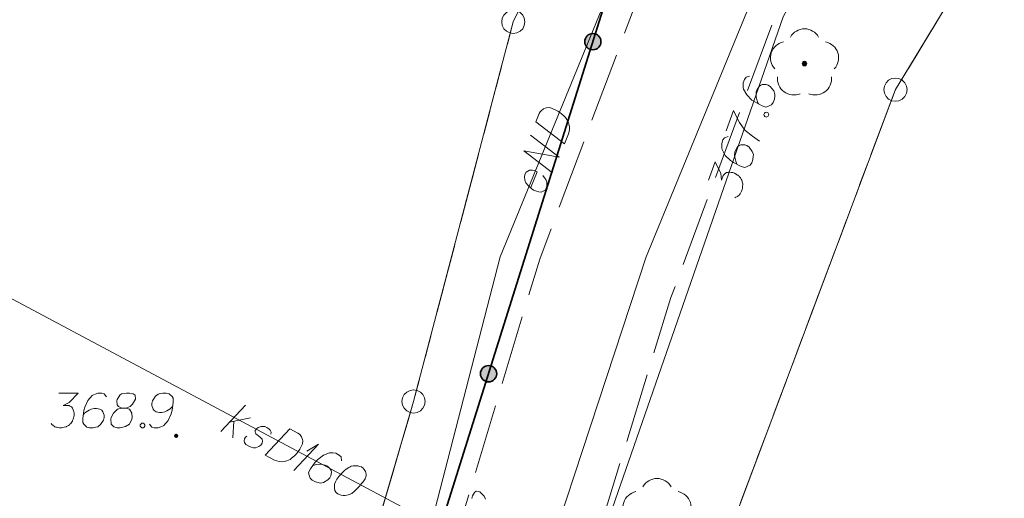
# Model space of a CAD drawing. Header units: metres. Extents: x 5554594 to 5556205, y 5636132 to 5636668.
# Tile 82 of 168: x 5555324 to 5555345, y 5636352 to 5636362. Entities that reach past the tile are written whole.
import ezdxf

# ---------------------------------------------------------------- set-up
doc = ezdxf.new("R2010")
doc.units = ezdxf.units.M
doc.header["$MEASUREMENT"] = 0
doc.header["$XCLIPFRAME"] = 0
for name, pattern in [('L_0_06', [2, 1.5, -0.5]), ('PRZER1-1', [2, 1, -1]), ('PRZER3-1', [4, 3, -1])]:
    doc.linetypes.add(name, pattern=pattern)
for name, color, linetype, lineweight in [('#digitalizacja', 7, 'Continuous', 18), ('#RASTER', 7, 'Continuous', 18), ('#skartowane', 7, 'Continuous', 18)]:
    doc.layers.add(name, color=color, linetype=linetype, lineweight=lineweight)
for name, color, linetype, lineweight, true_color in [('GEPPGD', 96, 'Continuous', 18, 0x008000), ('GESDZI', 18, 'Continuous', 18, 0x0a0909), ('GESKKL', 96, 'PRZER3-1', 18, 0x008000), ('GESUZY', 96, 'PRZER1-1', 18, 0x008000), ('GULENN', 1, 'Continuous', 18, 0xff0000), ('GUPESH_O', 1, 'Continuous', 18, 0xff0000)]:
    doc.layers.add(name, color=color, linetype=linetype, lineweight=lineweight, true_color=true_color)
picture_1 = doc.add_image_def('image1.tif', size_in_pixel=(18897, 11811))

# ---------------------------------------------------------------- blocks, each defined once
blk = doc.blocks.new('EPPGS')
at = {"color": 0, "flags": 128}
blk.add_lwpolyline([(0.5, 0), (0.475528, -0.154508), (0.404508, -0.293893), (0.293893, -0.404508), (0.154508, -0.475528), (0, -0.5), (-0.154508, -0.475528), (-0.293893, -0.404508), (-0.404508, -0.293893), (-0.475528, -0.154508), (-0.5, 0), (-0.475528, 0.154508), (-0.404508, 0.293893), (-0.293893, 0.404508), (-0.154508, 0.475528), (0, 0.5), (0.154508, 0.475528), (0.293893, 0.404508), (0.404508, 0.293893), (0.475528, 0.154508), (0.5, 0)], close=True, dxfattribs=at)
blk = doc.blocks.new('OBOP02_01')
at = {"linetype": 'Continuous', "lineweight": 18}
blk.add_hatch(color=0, dxfattribs=at).paths.add_polyline_path([(0, -0.1, 1), (0, 0.1, 1)])
at = {"color": 0, "linetype": 'Continuous', "lineweight": 18}
blk.add_circle((0, 0), 0.1, dxfattribs=at)
for centre, radius, start, end in [((0, 0.8), 0.7, 29.8459, 150.1541), ((-0.77, 0.25), 0.7, 101.6336, 222.6627), ((0.77, 0.25), 0.7, 317.3373, 78.3664), ((-0.46, -0.64), 0.71, 174.3693, 292.5572), ((0.46, -0.64), 0.71, 247.4428, 5.6307)]:
    blk.add_arc(centre, radius, start, end, dxfattribs=at)
blk = doc.blocks.new('*U1626')
at = {"layer": '#digitalizacja', "color": 36, "linetype": 'ByBlock', "lineweight": 18, "true_color": 0x7d3300}
for p, q in [((5555327.994, 5636352.994), (5555328.524, 5636353.562)), ((5555328.182, 5636353.195), (5555328.633, 5636353.289)), ((5555328.272, 5636353.214), (5555328.255, 5636352.855))]:
    blk.add_line(p, q, dxfattribs=at)
blk = doc.blocks.new('*U1627')
at = {"layer": '#digitalizacja', "color": 36, "linetype": 'ByBlock', "lineweight": 18, "true_color": 0x7d3300}
for q in [(5555329.568, 5636352.156), (5555329.849, 5636352.568)]:
    blk.add_line((5555330.098, 5636352.723), q, dxfattribs=at)

msp = doc.modelspace()

# ---------------------------------------------------------------- hatches: boundary and pattern name
at = {"layer": '#skartowane', "linetype": 'Continuous', "lineweight": 35}
h = msp.add_hatch(color=7, dxfattribs=at)
edge = h.paths.add_edge_path()
edge.add_arc((5555336.016, 5636361.393), 0.175, 0, 360)
h = msp.add_hatch(color=7, dxfattribs=at)
edge = h.paths.add_edge_path()
edge.add_arc((5555333.767, 5636354.238), 0.175, 0, 360)
at = {"layer": '#skartowane', "linetype": 'Continuous', "lineweight": 18}
h = msp.add_hatch(color=7, dxfattribs=at)
edge = h.paths.add_edge_path()
edge.add_arc((5555327.03, 5636352.9), 0.045, 0, 360)

# ---------------------------------------------------------------- linework, layer by layer
at = {"layer": '#digitalizacja', "color": 36, "linetype": 'Continuous', "lineweight": 18, "true_color": 0x7d3300}
msp.add_line((5555320.639, 5636357.369), (5555339.4, 5636347.376), dxfattribs=at)
at = {"layer": '#digitalizacja', "color": 1, "linetype": 'Continuous', "lineweight": 18, "flags": 128}
for points in [[(5555343.663, 5636376.961), (5555341.787, 5636373.642), (5555339.181, 5636368.786), (5555337.324, 5636364.823), (5555334.015, 5636356.755)], [(5555334.785, 5636359.663), (5555334.861, 5636359.848), (5555334.882, 5636359.884), (5555334.895, 5636359.899), (5555334.917, 5636359.921), (5555334.934, 5636359.933), (5555334.952, 5636359.945), (5555334.991, 5636359.961), (5555335.019, 5636359.969), (5555335.085, 5636359.974), (5555335.205, 5636359.924), (5555335.258, 5636359.897), (5555335.283, 5636359.88), (5555335.308, 5636359.863), (5555335.333, 5636359.847), (5555335.356, 5636359.824), (5555335.384, 5636359.8), (5555335.424, 5636359.758), (5555335.441, 5636359.738), (5555335.484, 5636359.67), (5555335.501, 5636359.618), (5555335.51, 5636359.563), (5555335.512, 5636359.505), (5555335.505, 5636359.457), (5555335.49, 5636359.405), (5555335.403, 5636359.192), (5555334.785, 5636359.663)], [(5555335.147, 5636358.569), (5555334.53, 5636359.04), (5555335.286, 5636358.908), (5555334.669, 5636359.379)], [(5555334.674, 5636358.24), (5555334.817, 5636358.59), (5555334.765, 5636358.618), (5555334.711, 5636358.627), (5555334.653, 5636358.625), (5555334.577, 5636358.58), (5555334.549, 5636358.528), (5555334.542, 5636358.479), (5555334.55, 5636358.406), (5555334.573, 5636358.352), (5555334.62, 5636358.295), (5555334.654, 5636358.255), (5555334.738, 5636358.195), (5555334.798, 5636358.17), (5555334.85, 5636358.155), (5555334.9, 5636358.154), (5555334.987, 5636358.195), (5555335.011, 5636358.236), (5555335.023, 5636358.282), (5555335.025, 5636358.288), (5555335.022, 5636358.372), (5555334.999, 5636358.426), (5555334.979, 5636358.454), (5555334.975, 5636358.461), (5555334.937, 5636358.509)], [(5555334.015, 5636356.755), (5555332.611, 5636351.307), (5555331.288, 5636345.712), (5555329.677, 5636340.612)]]:
    msp.add_lwpolyline(points, dxfattribs=at)
at = {"layer": '#digitalizacja', "color": 5, "linetype": 'Continuous', "lineweight": 18, "flags": 128}
msp.add_lwpolyline([(5555339.77, 5636363.092), (5555337.162, 5636356.758), (5555333.91, 5636346.86), (5555332.141, 5636340.262), (5555329.659, 5636333.256), (5555325.007, 5636321.927), (5555321.758, 5636311.173), (5555318.74, 5636301.601), (5555313.524, 5636290.896), (5555310.011, 5636284.703), (5555306.61, 5636278.7), (5555301.965, 5636267.989), (5555298.98, 5636260.79), (5555296.225, 5636254.68), (5555295.748, 5636253.835)], dxfattribs=at)
at = {"layer": '#digitalizacja', "color": 36, "linetype": 'Continuous', "lineweight": 18, "true_color": 0x7d3300, "flags": 128}
for points in [[(5555329.073, 5636352.935), (5555329.077, 5636352.979), (5555329.055, 5636353.025), (5555329.029, 5636353.052), (5555328.985, 5636353.082), (5555328.94, 5636353.099), (5555328.861, 5636353.101), (5555328.797, 5636353.082), (5555328.762, 5636353.053), (5555328.735, 5636353.015), (5555328.731, 5636352.983), (5555328.744, 5636352.956), (5555328.751, 5636352.945), (5555328.777, 5636352.918), (5555328.811, 5636352.894), (5555328.857, 5636352.856), (5555328.883, 5636352.828), (5555328.892, 5636352.783), (5555328.883, 5636352.741), (5555328.853, 5636352.697), (5555328.81, 5636352.667), (5555328.744, 5636352.642), (5555328.696, 5636352.64), (5555328.649, 5636352.652), (5555328.594, 5636352.675), (5555328.534, 5636352.713), (5555328.503, 5636352.756), (5555328.496, 5636352.794), (5555328.505, 5636352.836), (5555328.525, 5636352.872), (5555328.557, 5636352.895)], [(5555329.478, 5636353.054), (5555329.655, 5636352.959), (5555329.689, 5636352.934), (5555329.702, 5636352.921), (5555329.722, 5636352.897), (5555329.732, 5636352.878), (5555329.742, 5636352.859), (5555329.755, 5636352.819), (5555329.759, 5636352.79), (5555329.757, 5636352.724), (5555329.696, 5636352.609), (5555329.663, 5636352.56), (5555329.644, 5636352.537), (5555329.625, 5636352.513), (5555329.606, 5636352.49), (5555329.582, 5636352.47), (5555329.555, 5636352.444), (5555329.509, 5636352.408), (5555329.487, 5636352.393), (5555329.415, 5636352.358), (5555329.362, 5636352.346), (5555329.306, 5636352.342), (5555329.248, 5636352.346), (5555329.201, 5636352.358), (5555329.151, 5636352.378), (5555328.948, 5636352.486), (5555329.478, 5636353.054)], [(5555330.596, 5636352.364), (5555330.585, 5636352.444), (5555330.546, 5636352.484), (5555330.473, 5636352.523), (5555330.41, 5636352.53), (5555330.373, 5636352.536), (5555330.339, 5636352.535), (5555330.206, 5636352.485), (5555330.082, 5636352.391), (5555330.03, 5636352.331), (5555329.929, 5636352.191), (5555329.887, 5636352.113), (5555329.891, 5636352.071), (5555329.911, 5636352.007), (5555329.921, 5636351.988), (5555329.964, 5636351.945), (5555330.032, 5636351.909), (5555330.09, 5636351.891), (5555330.132, 5636351.882), (5555330.206, 5636351.896), (5555330.303, 5636351.952), (5555330.346, 5636351.996), (5555330.368, 5636352.037), (5555330.378, 5636352.119), (5555330.371, 5636352.156), (5555330.346, 5636352.196), (5555330.292, 5636352.245), (5555330.245, 5636352.27), (5555330.179, 5636352.285), (5555330.135, 5636352.289), (5555330.05, 5636352.281), (5555330.005, 5636352.271), (5555329.981, 5636352.264)], [(5555331.036, 5636352.224), (5555331.026, 5636352.229), (5555330.992, 5636352.241), (5555330.968, 5636352.246), (5555330.95, 5636352.25), (5555330.918, 5636352.253), (5555330.879, 5636352.254), (5555330.844, 5636352.252), (5555330.807, 5636352.245), (5555330.78, 5636352.233), (5555330.751, 5636352.215), (5555330.721, 5636352.197), (5555330.689, 5636352.174), (5555330.667, 5636352.159), (5555330.64, 5636352.133), (5555330.597, 5636352.09), (5555330.54, 5636352.02), (5555330.496, 5636351.963), (5555330.465, 5636351.905), (5555330.448, 5636351.861), (5555330.444, 5636351.803), (5555330.446, 5636351.769), (5555330.455, 5636351.723), (5555330.476, 5636351.686), (5555330.488, 5636351.672), (5555330.517, 5636351.65), (5555330.543, 5636351.637), (5555330.587, 5636351.62), (5555330.629, 5636351.611), (5555330.664, 5636351.612), (5555330.714, 5636351.619), (5555330.738, 5636351.626), (5555330.77, 5636351.636), (5555330.797, 5636351.649), (5555330.816, 5636351.659), (5555330.84, 5636351.679), (5555330.851, 5636351.687), (5555330.875, 5636351.707), (5555330.902, 5636351.733), (5555330.929, 5636351.759), (5555330.945, 5636351.777), (5555330.959, 5636351.79), (5555330.975, 5636351.808), (5555331.011, 5636351.849), (5555331.03, 5636351.872), (5555331.049, 5636351.896), (5555331.074, 5636351.929), (5555331.104, 5636351.973), (5555331.112, 5636351.989), (5555331.118, 5636352.013), (5555331.124, 5636352.036), (5555331.125, 5636352.076), (5555331.12, 5636352.105), (5555331.113, 5636352.129), (5555331.101, 5636352.156), (5555331.085, 5636352.177), (5555331.072, 5636352.191), (5555331.06, 5636352.204), (5555331.036, 5636352.224)]]:
    msp.add_lwpolyline(points, dxfattribs=at)
at = {"layer": '#skartowane', "color": 7, "linetype": 'L_0_06', "lineweight": 18, "flags": 128}
msp.add_lwpolyline([(5555466.73, 5636461.06), (5555459.42, 5636465.04), (5555457.02, 5636465.41), (5555452.63, 5636465.61), (5555446.85, 5636465.37), (5555441.62, 5636464.51), (5555435.7, 5636462.77), (5555429.61, 5636460.27), (5555423.1, 5636457.3), (5555417.2, 5636453.95), (5555413.63, 5636451.67), (5555409.04, 5636447.68), (5555404.73, 5636443.33), (5555401.32, 5636439.67), (5555382.13, 5636416.99), (5555377.75, 5636411.8), (5555368.65, 5636401.73), (5555358.12, 5636389.68), (5555351.83, 5636382.05), (5555348.89, 5636378.21), (5555346.63, 5636374.93), (5555343.77, 5636370.29), (5555340.53, 5636363.52), (5555337.7, 5636355.88), (5555335.13, 5636347.53), (5555332.44, 5636339.45), (5555328.49, 5636328.74), (5555326.7, 5636324.3), (5555322.46, 5636312.61), (5555317.05, 5636297.8), (5555313.91, 5636289.91), (5555311.07, 5636291.5), (5555314.46, 5636298.64), (5555320.4, 5636315), (5555321.1, 5636318.34), (5555320.31, 5636318.97), (5555318.92, 5636319.26), (5555318.24, 5636323.4), (5555317.55, 5636325.21), (5555315.06, 5636326.83), (5555316.44, 5636329.16), (5555319.62, 5636328.9), (5555323.95, 5636328.36), (5555325.47, 5636329.83), (5555326.77, 5636332.37), (5555329.72, 5636340.51), (5555332.43, 5636348.61), (5555334.87, 5636356.71), (5555337.79, 5636364.47), (5555340.99, 5636371.16), (5555344.19, 5636376.65), (5555346.4, 5636379.74), (5555349.41, 5636383.74), (5555355.85, 5636391.61), (5555363.7, 5636400.4), (5555366.42, 5636403.59), (5555375.75, 5636414.19), (5555378.31, 5636418.36), (5555373.52, 5636420.79), (5555376.43, 5636424.38), (5555377.28, 5636425.23), (5555380.03, 5636423.16), (5555380.65, 5636423.75), (5555382.52, 5636422.14), (5555399.27, 5636441.57), (5555402.64, 5636445.3), (5555406.76, 5636449.37), (5555411.7, 5636453.77), (5555415.38, 5636456.22), (5555420.94, 5636459.52), (5555420.73, 5636460.05), (5555422.54, 5636460.95), (5555422.89, 5636460.42), (5555428.37, 5636462.98), (5555434.53, 5636465.46), (5555440.65, 5636467.74), (5555449.09, 5636469.87), (5555449.84, 5636470.61), (5555452.54, 5636472.11), (5555453.14, 5636471.36), (5555454.76, 5636472.78), (5555456.32, 5636474.81), (5555457.67, 5636477.44), (5555459.8, 5636481.39), (5555462.71, 5636485.66), (5555464.78, 5636483.78), (5555461.58, 5636479.17), (5555460.92, 5636476.08), (5555461.24, 5636473.64), (5555465.24, 5636467.56), (5555467.69, 5636464.02), (5555466.73, 5636461.06)], close=True, dxfattribs=at)
at = {"layer": '#skartowane', "color": 7, "linetype": 'Continuous', "lineweight": 35, "flags": 128}
msp.add_lwpolyline([(5555342.44, 5636375.56), (5555337.14, 5636364.97), (5555330.75, 5636344.64), (5555329.5, 5636340.62), (5555326.42, 5636332.58), (5555323.89, 5636329.63), (5555320.55, 5636330.09), (5555317.44, 5636331.54)], dxfattribs=at)
at = {"layer": '#skartowane', "color": 7, "linetype": 'Continuous', "lineweight": 18, "flags": 128}
for points in [[(5555324.503, 5636353.822), (5555324.916, 5636353.822), (5555324.721, 5636353.621), (5555324.592, 5636353.556), (5555324.698, 5636353.556), (5555324.721, 5636353.55), (5555324.733, 5636353.544), (5555324.745, 5636353.538), (5555324.757, 5636353.532), (5555324.78, 5636353.515), (5555324.792, 5636353.497), (5555324.804, 5636353.479), (5555324.81, 5636353.461), (5555324.822, 5636353.42), (5555324.828, 5636353.385), (5555324.828, 5636353.367), (5555324.828, 5636353.343), (5555324.822, 5636353.308), (5555324.816, 5636353.284), (5555324.81, 5636353.261), (5555324.804, 5636353.243), (5555324.798, 5636353.231), (5555324.792, 5636353.219), (5555324.786, 5636353.208), (5555324.775, 5636353.19), (5555324.757, 5636353.166), (5555324.739, 5636353.149), (5555324.727, 5636353.137), (5555324.71, 5636353.125), (5555324.692, 5636353.113), (5555324.668, 5636353.101), (5555324.657, 5636353.095), (5555324.615, 5636353.084), (5555324.58, 5636353.078), (5555324.556, 5636353.072), (5555324.515, 5636353.072), (5555324.468, 5636353.078), (5555324.45, 5636353.084), (5555324.432, 5636353.09), (5555324.414, 5636353.095), (5555324.397, 5636353.107), (5555324.379, 5636353.119), (5555324.349, 5636353.143), (5555324.332, 5636353.166)], [(5555325.525, 5636353.739), (5555325.477, 5636353.804), (5555325.424, 5636353.822), (5555325.342, 5636353.822), (5555325.282, 5636353.798), (5555325.247, 5636353.786), (5555325.217, 5636353.769), (5555325.123, 5636353.662), (5555325.058, 5636353.521), (5555325.04, 5636353.444), (5555325.017, 5636353.273), (5555325.017, 5636353.184), (5555325.04, 5636353.149), (5555325.088, 5636353.101), (5555325.105, 5636353.09), (5555325.164, 5636353.072), (5555325.241, 5636353.072), (5555325.3, 5636353.084), (5555325.342, 5636353.095), (5555325.401, 5636353.143), (5555325.46, 5636353.237), (5555325.477, 5636353.296), (5555325.477, 5636353.343), (5555325.448, 5636353.42), (5555325.424, 5636353.45), (5555325.383, 5636353.473), (5555325.312, 5636353.491), (5555325.259, 5636353.491), (5555325.194, 5636353.473), (5555325.153, 5636353.456), (5555325.082, 5636353.408), (5555325.046, 5636353.379), (5555325.029, 5636353.361)], [(5555325.861, 5636353.497), (5555325.944, 5636353.497), (5555325.967, 5636353.503), (5555326.038, 5636353.532), (5555326.091, 5636353.58), (5555326.15, 5636353.692), (5555326.145, 5636353.775), (5555326.103, 5636353.804), (5555326.021, 5636353.822), (5555325.962, 5636353.822), (5555325.849, 5636353.804), (5555325.814, 5636353.775), (5555325.755, 5636353.686), (5555325.749, 5636353.656), (5555325.761, 5636353.568), (5555325.784, 5636353.532), (5555325.861, 5636353.497), (5555325.767, 5636353.473), (5555325.678, 5636353.385), (5555325.631, 5636353.296), (5555325.625, 5636353.267), (5555325.631, 5636353.154), (5555325.684, 5636353.095), (5555325.755, 5636353.072), (5555325.826, 5636353.072), (5555325.938, 5636353.101), (5555326.021, 5636353.154), (5555326.074, 5636353.261), (5555326.08, 5636353.296), (5555326.074, 5636353.391), (5555326.026, 5636353.473), (5555325.944, 5636353.497)], [(5555326.457, 5636353.154), (5555326.505, 5636353.09), (5555326.558, 5636353.072), (5555326.641, 5636353.072), (5555326.7, 5636353.095), (5555326.735, 5636353.107), (5555326.765, 5636353.125), (5555326.859, 5636353.231), (5555326.924, 5636353.373), (5555326.942, 5636353.45), (5555326.965, 5636353.621), (5555326.965, 5636353.709), (5555326.942, 5636353.745), (5555326.894, 5636353.792), (5555326.877, 5636353.804), (5555326.818, 5636353.822), (5555326.741, 5636353.822), (5555326.682, 5636353.81), (5555326.641, 5636353.798), (5555326.582, 5636353.751), (5555326.522, 5636353.656), (5555326.505, 5636353.597), (5555326.505, 5636353.55), (5555326.534, 5636353.473), (5555326.558, 5636353.444), (5555326.599, 5636353.42), (5555326.67, 5636353.402), (5555326.723, 5636353.402), (5555326.788, 5636353.42), (5555326.83, 5636353.438), (5555326.9, 5636353.485), (5555326.936, 5636353.515), (5555326.953, 5636353.532)], [(5555326.292, 5636353.172), (5555326.322, 5636353.172), (5555326.339, 5636353.16), (5555326.357, 5636353.137), (5555326.357, 5636353.107), (5555326.339, 5636353.084), (5555326.322, 5636353.072), (5555326.292, 5636353.072), (5555326.274, 5636353.084), (5555326.257, 5636353.107), (5555326.257, 5636353.137), (5555326.274, 5636353.16), (5555326.292, 5636353.172)], [(5555333.702, 5636351.538), (5555333.672, 5636351.603), (5555333.582, 5636351.692), (5555333.501, 5636351.71), (5555333.461, 5636351.679), (5555333.42, 5636351.605), (5555333.403, 5636351.548)]]:
    msp.add_lwpolyline(points, dxfattribs=at)
at = {"layer": '#skartowane', "color": 7, "linetype": 'Continuous', "lineweight": 35}
for centre in [(5555336.016, 5636361.393), (5555333.767, 5636354.238)]:
    msp.add_circle(centre, 0.175, dxfattribs=at)
at = {"layer": '#skartowane', "color": 96}
msp.add_point((5555340.58, 5636360.92), dxfattribs=at)
at = {"layer": 'GESDZI', "color": 96, "linetype": 'Continuous', "lineweight": 18, "flags": 128}
for points in [[(5555325.26, 5636314.3), (5555342.54, 5636360.36), (5555356.08, 5636382.6), (5555384.32, 5636411.24), (5555401.076, 5636390.282), (5555395.519, 5636378.339), (5555392.657, 5636365.659), (5555388.979, 5636354.029)], [(5555311.77, 5636399.097), (5555340.688, 5636381.595), (5555344.55, 5636379.2), (5555338.11, 5636369.71), (5555334.3, 5636361.82), (5555332.15, 5636353.64), (5555329.61, 5636344.98), (5555326.04, 5636333.05), (5555323.59, 5636326.49), (5555316.934, 5636329.907), (5555298.285, 5636342.798), (5555293.96, 5636346.031), (5555287.871, 5636350.143)], [(5555356.08, 5636382.6), (5555342.54, 5636360.36), (5555325.26, 5636314.3), (5555323.65, 5636312.16), (5555321.55, 5636300.85), (5555316.27, 5636290.41), (5555313.36, 5636286.16), (5555307.64, 5636279.94), (5555302.66, 5636268.89), (5555289.79, 5636240.47), (5555285.05, 5636232.31), (5555280.777, 5636227.568), (5555269.6, 5636229.495), (5555252.779, 5636239.857), (5555235.065, 5636250.769), (5555217.688, 5636259.628), (5555207.115, 5636262.659), (5555196.152, 5636261.309), (5555188.125, 5636254.905), (5555186.351, 5636245.801), (5555184.846, 5636238.084), (5555184.758, 5636205.86), (5555186.215, 5636197.478)], [(5555216.06, 5636266.31), (5555255.64, 5636244), (5555265.022, 5636237.714), (5555269.493, 5636235.495), (5555274.997, 5636234.98), (5555279.944, 5636236.523), (5555284.476, 5636241.337), (5555311.27, 5636293.99), (5555320.16, 5636317.28), (5555322.368, 5636323.208), (5555323.59, 5636326.49), (5555326.04, 5636333.05), (5555329.61, 5636344.98), (5555332.15, 5636353.64), (5555334.3, 5636361.82), (5555338.11, 5636369.71)]]:
    msp.add_lwpolyline(points, dxfattribs=at)
at = {"layer": 'GESKKL', "color": 96, "linetype": 'PRZER3-1', "lineweight": 18, "ltscale": 0.5, "true_color": 0x008000}
for points in [[(5555388.979, 5636354.029), (5555392.657, 5636365.659), (5555395.519, 5636378.339), (5555401.076, 5636390.282), (5555384.32, 5636411.24), (5555356.08, 5636382.6), (5555342.54, 5636360.36), (5555325.26, 5636314.3), (5555327.28, 5636313.21), (5555358.339, 5636293.784), (5555360.401, 5636298.993), (5555368.852, 5636315.791), (5555371.456, 5636320.171)], [(5555328.029, 5636339.695), (5555329.61, 5636344.98), (5555332.15, 5636353.64), (5555334.3, 5636361.82), (5555338.11, 5636369.71), (5555344.55, 5636379.2), (5555340.688, 5636381.595), (5555323.84, 5636391.8), (5555311.77, 5636399.102)]]:
    msp.add_lwpolyline(points, dxfattribs=at)
at = {"layer": 'GESUZY', "color": 96, "linetype": 'PRZER1-1', "lineweight": 18, "ltscale": 0.5, "true_color": 0x008000}
for points in [[(5555388.979, 5636354.029), (5555392.657, 5636365.659), (5555395.519, 5636378.339), (5555401.076, 5636390.282), (5555384.32, 5636411.24), (5555356.08, 5636382.6), (5555342.54, 5636360.36), (5555325.26, 5636314.3), (5555327.28, 5636313.21), (5555358.339, 5636293.784), (5555360.401, 5636298.993), (5555368.852, 5636315.791), (5555371.456, 5636320.171)], [(5555328.029, 5636339.695), (5555329.61, 5636344.98), (5555332.15, 5636353.64), (5555334.3, 5636361.82), (5555338.11, 5636369.71), (5555344.55, 5636379.2), (5555340.688, 5636381.595), (5555323.84, 5636391.8), (5555311.77, 5636399.102)], [(5555254.635, 5636238.709), (5555259.12, 5636235.95), (5555269.6, 5636229.495), (5555274.29, 5636228.681), (5555280.777, 5636227.568), (5555285.05, 5636232.31), (5555289.79, 5636240.47), (5555302.66, 5636268.89), (5555307.64, 5636279.94), (5555313.36, 5636286.16), (5555316.27, 5636290.41), (5555321.55, 5636300.85), (5555323.65, 5636312.16), (5555325.26, 5636314.3), (5555342.54, 5636360.36), (5555356.08, 5636382.6)], [(5555338.11, 5636369.71), (5555334.3, 5636361.82), (5555332.15, 5636353.64), (5555329.61, 5636344.98), (5555328.029, 5636339.695), (5555326.04, 5636333.05), (5555323.59, 5636326.49), (5555322.368, 5636323.208), (5555320.16, 5636317.28), (5555311.27, 5636293.99), (5555294.683, 5636261.4), (5555284.476, 5636241.337), (5555279.944, 5636236.523), (5555274.997, 5636234.98), (5555269.493, 5636235.495), (5555265.022, 5636237.714), (5555255.64, 5636244), (5555216.06, 5636266.31)]]:
    msp.add_lwpolyline(points, dxfattribs=at)
at = {"layer": 'GULENN', "color": 1, "linetype": 'Continuous', "lineweight": 18, "true_color": 0xff0000, "flags": 128}
msp.add_lwpolyline([(5555305.505, 5636281.74), (5555310.95, 5636292.03), (5555311.4, 5636292.81), (5555313.3, 5636296.19), (5555317.83, 5636308.64), (5555320.12, 5636315.12), (5555321.05, 5636318.7), (5555324.99, 5636317.82), (5555325.46, 5636318.77), (5555330.45, 5636332.92), (5555333.07, 5636339.41), (5555335.66, 5636347.35), (5555336.26, 5636350.83), (5555340.12, 5636361.93), (5555345.05, 5636370.93), (5555348.48, 5636377.1), (5555354.25, 5636384.94), (5555359.73, 5636391.01), (5555379.46, 5636412.66), (5555385.36, 5636419.22), (5555390.59, 5636425.39)], dxfattribs=at)
at = {"layer": 'GUPESH_O', "color": 1, "linetype": 'Continuous', "lineweight": 18, "flags": 128}
for points in [[(5555339.396, 5636360.649), (5555339.319, 5636360.626), (5555339.284, 5636360.582), (5555339.256, 5636360.504), (5555339.259, 5636360.441), (5555339.258, 5636360.403), (5555339.265, 5636360.369), (5555339.334, 5636360.245), (5555339.445, 5636360.136), (5555339.512, 5636360.094), (5555339.665, 5636360.014), (5555339.749, 5636359.985), (5555339.79, 5636359.995), (5555339.85, 5636360.024), (5555339.867, 5636360.036), (5555339.904, 5636360.086), (5555339.93, 5636360.158), (5555339.938, 5636360.218), (5555339.941, 5636360.261), (5555339.916, 5636360.332), (5555339.847, 5636360.42), (5555339.797, 5636360.456), (5555339.753, 5636360.472), (5555339.67, 5636360.47), (5555339.635, 5636360.457), (5555339.599, 5636360.426), (5555339.558, 5636360.366), (5555339.54, 5636360.316), (5555339.535, 5636360.248), (5555339.538, 5636360.204), (5555339.559, 5636360.121), (5555339.575, 5636360.078), (5555339.586, 5636360.055)], [(5555338.889, 5636359.469), (5555339.047, 5636359.914), (5555339.065, 5636359.877), (5555339.18, 5636359.654), (5555339.296, 5636359.487), (5555339.456, 5636359.355), (5555339.607, 5636359.251)], [(5555339.705, 5636359.825), (5555339.714, 5636359.853), (5555339.731, 5636359.865), (5555339.76, 5636359.874), (5555339.788, 5636359.864), (5555339.804, 5636359.84), (5555339.809, 5636359.819), (5555339.799, 5636359.791), (5555339.782, 5636359.778), (5555339.754, 5636359.77), (5555339.726, 5636359.78), (5555339.71, 5636359.804), (5555339.705, 5636359.825)], [(5555338.933, 5636359.347), (5555338.856, 5636359.324), (5555338.822, 5636359.28), (5555338.794, 5636359.202), (5555338.796, 5636359.139), (5555338.796, 5636359.101), (5555338.803, 5636359.067), (5555338.871, 5636358.943), (5555338.983, 5636358.834), (5555339.049, 5636358.792), (5555339.203, 5636358.712), (5555339.286, 5636358.683), (5555339.328, 5636358.693), (5555339.388, 5636358.722), (5555339.405, 5636358.734), (5555339.441, 5636358.784), (5555339.467, 5636358.856), (5555339.476, 5636358.916), (5555339.478, 5636358.959), (5555339.454, 5636359.03), (5555339.384, 5636359.118), (5555339.335, 5636359.154), (5555339.29, 5636359.17), (5555339.208, 5636359.168), (5555339.172, 5636359.155), (5555339.136, 5636359.124), (5555339.096, 5636359.064), (5555339.078, 5636359.014), (5555339.073, 5636358.946), (5555339.076, 5636358.902), (5555339.097, 5636358.819), (5555339.113, 5636358.776), (5555339.123, 5636358.753)], [(5555338.513, 5636358.412), (5555338.652, 5636358.801), (5555338.776, 5636358.551), (5555338.793, 5636358.406), (5555338.829, 5636358.507), (5555338.842, 5636358.527), (5555338.852, 5636358.536), (5555338.861, 5636358.545), (5555338.871, 5636358.554), (5555338.896, 5636358.571), (5555338.916, 5636358.576), (5555338.937, 5636358.581), (5555338.956, 5636358.581), (5555338.998, 5636358.578), (5555339.034, 5636358.572), (5555339.05, 5636358.566), (5555339.073, 5636358.558), (5555339.104, 5636358.54), (5555339.124, 5636358.527), (5555339.145, 5636358.514), (5555339.159, 5636358.502), (5555339.169, 5636358.493), (5555339.178, 5636358.483), (5555339.187, 5636358.473), (5555339.2, 5636358.456), (5555339.216, 5636358.432), (5555339.227, 5636358.409), (5555339.234, 5636358.394), (5555339.239, 5636358.373), (5555339.244, 5636358.353), (5555339.248, 5636358.327), (5555339.249, 5636358.313), (5555339.246, 5636358.271), (5555339.24, 5636358.235), (5555339.238, 5636358.211), (5555339.224, 5636358.172), (5555339.203, 5636358.13), (5555339.191, 5636358.115), (5555339.18, 5636358.1), (5555339.168, 5636358.085), (5555339.151, 5636358.073), (5555339.134, 5636358.06), (5555339.102, 5636358.04), (5555339.074, 5636358.031)]]:
    msp.add_lwpolyline(points, dxfattribs=at)

# ---------------------------------------------------------------- block references
at = {"layer": '#digitalizacja', "color": 36, "linetype": 'Continuous', "lineweight": 18, "true_color": 0x7d3300}
for name in ['*U1626', '*U1627']:
    msp.add_blockref(name, (0, 0), dxfattribs=at)
at = {"layer": '#skartowane', "color": 96, "linetype": 'Continuous', "xscale": 0.5, "yscale": 0.5, "zscale": 0.5}
for p in [(5555340.58, 5636360.92), (5555337.4, 5636351.23)]:
    msp.add_blockref('OBOP02_01', p, dxfattribs=at)
at = {"layer": 'GEPPGD', "color": 96, "lineweight": 18, "true_color": 0x008000, "xscale": 0.5, "yscale": 0.5, "zscale": 0.5, "rotation": 90}
for p in [(5555334.3, 5636361.82), (5555342.54, 5636360.36), (5555332.15, 5636353.64)]:
    msp.add_blockref('EPPGS', p, dxfattribs=at)

# ---------------------------------------------------------------- pictures from other files: only their frames are drawn
at = {"layer": '#RASTER', "color": 252, "linetype": 'Continuous', "lineweight": 18}
image = msp.add_image(picture_1, insert=(5554593.51, 5636131.7), size_in_units=(811.166, 518.086), dxfattribs=at)
image.set_boundary_path([(-0.5, -0.5), (-0.5, 11810.5), (18896.5, 11810.5), (18896.5, -0.5), (-0.5, -0.5)])
image.dxf.flags = 15

doc.saveas('drawing.dxf')
